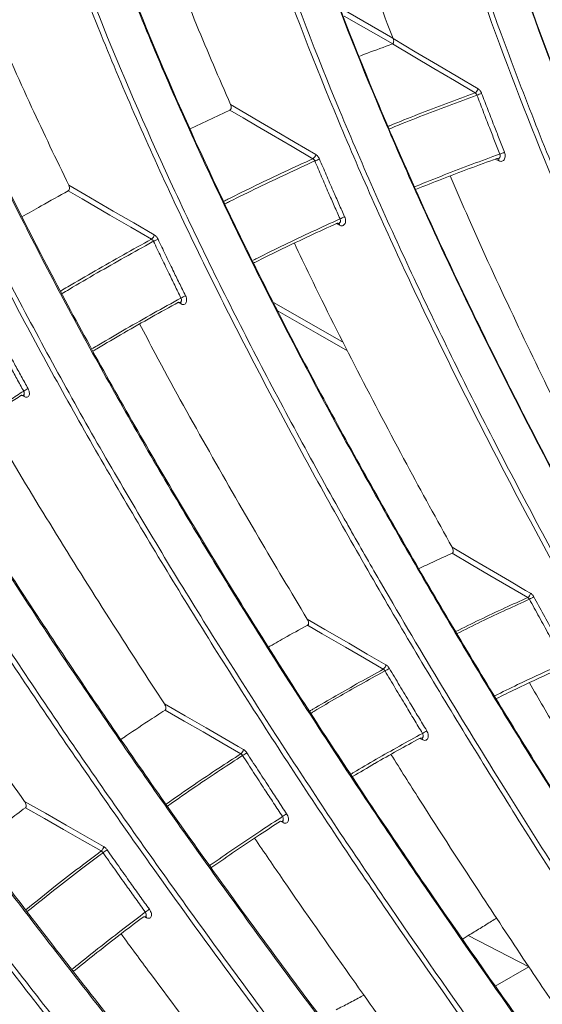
# Model space of a CAD drawing. Header units: millimetres. Extents: x 0 to 1118, y 0 to 864.
# Tile 233 of 256: x 916 to 923, y 190 to 203. Entities that reach past the tile are written whole.
import ezdxf

# ---------------------------------------------------------------- set-up
doc = ezdxf.new("R2010")
doc.units = ezdxf.units.MM

msp = doc.modelspace()

# ---------------------------------------------------------------- linework, layer by layer
at = {"color": 9, "linetype": 'Continuous', "lineweight": 15}
for p, q in [((920.233, 203.145), (920.932, 202.746)), ((920.929, 202.668), (920.273, 203.042)), ((922.37, 201.08), (922.321, 201.105)), ((920.208, 200.207), (920.164, 200.229)), ((918.058, 199.14), (918.017, 199.16)), ((919.322, 199.154), (920.26, 198.618)), ((915.93, 197.883), (915.892, 197.902)), ((921.336, 193.229), (921.295, 193.249)), ((919.444, 192.106), (919.406, 192.125)), ((917.59, 190.816), (917.566, 190.828))]:
    msp.add_line(p, q, dxfattribs=at)
at = {"color": 7, "linetype": 'Continuous', "lineweight": 15}
for p, q in [((918.18, 201.515), (918.72, 201.768)), ((922.366, 201.111), (922.365, 201.111)), ((920.202, 200.234), (920.202, 200.234)), ((918.05, 199.162), (918.052, 199.163)), ((919.434, 192.126), (919.438, 192.128)), ((921.955, 190.575), (921.883, 190.532)), ((921.955, 190.575), (922.776, 190.151)), ((922.321, 189.889), (922.776, 190.151))]:
    msp.add_line(p, q, dxfattribs=at)
at = {"color": 7, "linetype": 'Continuous', "lineweight": 15, "flags": 128}
for points in [[(920.935, 202.738), (921.236, 202.56), (921.536, 202.383), (921.811, 202.22), (922.087, 202.057)], [(922.046, 202.002), (921.766, 202.168), (921.485, 202.333), (921.205, 202.499), (920.925, 202.665)], [(919.846, 201.109), (919.565, 201.273), (919.283, 201.438), (919.091, 201.551), (918.899, 201.663), (918.72, 201.768)], [(918.729, 201.843), (918.938, 201.721), (919.135, 201.605), (919.332, 201.49), (919.608, 201.328), (919.885, 201.166)], [(916.534, 200.75), (916.754, 200.623), (917.138, 200.399), (917.416, 200.238), (917.693, 200.077)], [(917.657, 200.018), (917.375, 200.182), (917.093, 200.346), (916.718, 200.564), (916.528, 200.674)], [(921.735, 195.84), (922.016, 195.676), (922.296, 195.511), (922.513, 195.384), (922.731, 195.256), (922.8, 195.216)], [(922.762, 195.159), (922.505, 195.309), (922.249, 195.459), (921.993, 195.609), (921.737, 195.76)], [(919.77, 194.866), (920.01, 194.727), (920.332, 194.539), (920.585, 194.393), (920.838, 194.246)], [(920.802, 194.187), (920.545, 194.336), (920.288, 194.486), (919.974, 194.668), (919.775, 194.784)], [(917.833, 193.716), (918.115, 193.554), (918.397, 193.391), (918.615, 193.266), (918.833, 193.14), (918.904, 193.1)], [(918.87, 193.04), (918.613, 193.188), (918.356, 193.336), (918.099, 193.484), (917.841, 193.632)], [(915.935, 192.394), (916.217, 192.233), (916.499, 192.073), (916.753, 191.928), (917.007, 191.783)], [(916.976, 191.722), (916.718, 191.868), (916.461, 192.015), (916.203, 192.162), (915.946, 192.309)]]:
    msp.add_lwpolyline(points, dxfattribs=at)
at = {"color": 9, "linetype": 'Continuous', "lineweight": 15, "flags": 128}
msp.add_lwpolyline([(920.317, 198.505), (919.915, 198.735), (919.377, 199.041)], dxfattribs=at)
at = {"color": 7, "linetype": 'Continuous', "lineweight": 15}
for centre, radius, start, end in [((922.008, 202.072), 0.0796, 298.4337, 349.3127), ((920.377, 206.505), 4.84, 290.4948, 291.2996), ((919.804, 201.178), 0.0813, 301.1461, 351.281), ((920.477, 199.74), 1.468, 111.6503, 114.3097), ((921.827, 202.65), 1.579, 290.6356, 293.1002), ((922.028, 196.296), 4.39, 113.5142, 114.4028), ((917.612, 200.087), 0.0822, 303.6535, 353.4022), ((917.992, 199.41), 0.656, 112.0742, 118.0349), ((918.507, 198.377), 0.956, 113.9943, 118.0794), ((916.21, 197.492), 0.547, 114.5472, 121.6718), ((922.719, 195.229), 0.0814, 301.1882, 350.9486), ((922.583, 195.568), 0.476, 294.9286, 303.087), ((920.756, 194.256), 0.0823, 303.7008, 353.0604), ((920.493, 194.778), 0.698, 298.331, 303.9036), ((921.062, 193.819), 0.571, 298.3698, 305.1802), ((918.821, 193.106), 0.0825, 306.0276, 355.3353), ((918.238, 194.08), 1.249, 301.641, 304.7503), ((918.974, 192.935), 0.877, 301.6406, 306.0682), ((916.925, 191.786), 0.0818, 308.185, 357.7876), ((914.091, 195.873), 5.087, 304.8689, 305.6297), ((916.546, 192.367), 1.797, 304.828, 306.9806)]:
    msp.add_arc(centre, radius, start, end, dxfattribs=at)
at = {"color": 9, "linetype": 'Continuous', "lineweight": 15}
for centre, radius, start, end in [((922.335, 201.088), 0.036, 347.9333, 35.4932), ((920.176, 200.212), 0.0323, 350.4404, 41.7646), ((918.028, 199.143), 0.0302, 353.8376, 42.4025), ((915.902, 197.884), 0.0282, 357.467, 43.4404), ((921.306, 193.232), 0.0304, 353.2593, 42.9018), ((919.416, 192.108), 0.0284, 356.8765, 43.7043), ((917.562, 190.815), 0.0279, 1.9227, 42.7979)]:
    msp.add_arc(centre, radius, start, end, dxfattribs=at)
at = {"color": 7, "linetype": 'Continuous', "lineweight": 15}
for points, knots in [([(898.477, 198.966), (899.335, 199.452), (901.05, 200.424), (904.565, 202.317), (909.01, 204.681), (914.259, 207.6), (919.353, 210.645), (923.497, 213.241), (926.833, 215.308), (928.547, 216.315), (929.403, 216.819)], [0, 0, 0, 0, 0.082409, 0.16485, 0.329757, 0.497143, 0.66468, 0.832336, 0.916158, 1, 1, 1, 1]), ([(928.92, 216.729), (928.809, 216.665), (928.585, 216.535), (928.252, 216.34), (927.919, 216.145), (927.587, 215.949), (927.334, 215.798), (927.127, 215.675), (926.924, 215.554), (926.605, 215.362), (926.158, 215.092), (925.765, 214.854), (925.481, 214.681), (925.342, 214.596), (925.208, 214.514), (925.06, 214.423), (924.775, 214.249), (924.37, 214.001), (923.869, 213.692), (923.41, 213.409), (922.967, 213.136), (922.525, 212.863), (922.109, 212.606), (921.702, 212.354), (921.205, 212.048), (920.682, 211.727), (920.141, 211.394), (919.655, 211.098), (919.101, 210.76), (918.533, 210.416), (917.947, 210.062), (917.364, 209.712), (916.787, 209.368), (916.322, 209.092), (915.938, 208.866), (915.566, 208.647), (915.179, 208.421), (914.834, 208.22), (914.586, 208.076), (914.406, 207.972), (914.271, 207.894), (914.137, 207.817), (913.937, 207.702), (913.639, 207.53), (913.292, 207.332), (912.95, 207.137), (912.651, 206.968), (912.153, 206.686), (911.591, 206.37), (911.042, 206.064), (910.764, 205.909), (910.624, 205.832), (910.555, 205.793), (910.52, 205.774), (910.502, 205.765), (910.494, 205.76), (910.489, 205.757), (910.487, 205.756), (910.486, 205.755), (910.485, 205.755), (910.485, 205.755), (910.485, 205.755), (910.485, 205.755), (910.485, 205.755), (910.485, 205.755), (910.485, 205.755), (910.485, 205.755), (910.306, 205.656), (909.863, 205.411), (909.256, 205.078), (908.64, 204.741), (908.028, 204.408), (907.397, 204.065), (906.744, 203.712), (906.105, 203.367), (905.443, 203.01), (904.783, 202.653), (904.136, 202.303), (903.472, 201.944), (902.844, 201.603), (902.235, 201.27), (901.622, 200.933), (900.958, 200.565), (900.288, 200.19), (899.622, 199.814), (899.181, 199.56), (898.961, 199.434)], [0, 0, 0, 0, 0.011198, 0.022396, 0.033593, 0.04479, 0.055987, 0.059369, 0.065792, 0.076694, 0.091959, 0.111589, 0.11705, 0.12121, 0.125835, 0.130925, 0.13648, 0.155209, 0.172716, 0.188355, 0.202813, 0.218525, 0.234237, 0.245907, 0.26073, 0.285657, 0.299997, 0.31668, 0.335704, 0.357069, 0.374921, 0.395749, 0.416576, 0.433682, 0.44289, 0.455475, 0.471263, 0.481854, 0.490156, 0.496168, 0.499891, 0.503615, 0.509628, 0.519865, 0.5334, 0.544223, 0.553851, 0.563018, 0.593646, 0.609274, 0.617089, 0.620996, 0.62295, 0.623927, 0.624415, 0.624659, 0.624781, 0.624842, 0.624873, 0.624888, 0.624896, 0.6249, 0.624902, 0.624903, 0.624903, 0.624903, 0.624903, 0.624903, 0.642441, 0.668329, 0.684192, 0.702521, 0.727875, 0.745502, 0.765804, 0.78985, 0.809635, 0.829772, 0.852635, 0.874056, 0.890812, 0.911972, 0.933977, 0.955983, 0.97799, 1, 1, 1, 1]), ([(920.942, 211.121), (921.002, 210.517), (921.121, 209.301), (921.527, 207.291), (922.118, 205.118), (922.916, 202.794), (923.841, 200.488), (924.857, 198.232), (925.936, 196.036), (927.433, 193.179), (928.635, 191.096), (929.437, 189.705)], [0, 0, 0, 0, 0.080649, 0.162349, 0.265636, 0.369944, 0.476455, 0.583417, 0.687223, 0.791207, 1, 1, 1, 1]), ([(929.426, 189.714), (928.628, 191.097), (927.429, 193.175), (925.932, 196.03), (924.862, 198.209), (923.861, 200.429), (922.944, 202.703), (922.134, 205.044), (921.532, 207.245), (921.121, 209.278), (921.002, 210.49), (920.942, 211.1)], [0, 0, 0, 0, 0.2080312, 0.3123795, 0.4168865, 0.5208124, 0.6250963, 0.731024, 0.8378831, 0.9184715, 1, 1, 1, 1]), ([(928.892, 189.52), (928.093, 190.904), (926.893, 192.983), (925.396, 195.841), (924.326, 198.022), (923.325, 200.246), (922.408, 202.525), (921.599, 204.87), (921.006, 207.049), (920.605, 209.032), (920.485, 210.194), (920.425, 210.778)], [0, 0, 0, 0, 0.209385, 0.31442, 0.419616, 0.52431, 0.629369, 0.736097, 0.843769, 0.921474, 1, 1, 1, 1]), ([(920.494, 210.784), (920.553, 210.207), (920.672, 209.048), (921.066, 207.098), (921.645, 204.956), (922.44, 202.634), (923.361, 200.331), (924.375, 198.076), (925.451, 195.882), (926.947, 193.026), (928.148, 190.944), (928.95, 189.554)], [0, 0, 0, 0, 0.077549, 0.156008, 0.26002, 0.365066, 0.472348, 0.580087, 0.684717, 0.78953, 1, 1, 1, 1]), ([(927.658, 189.06), (926.811, 190.423), (925.539, 192.47), (923.939, 195.284), (922.789, 197.43), (921.706, 199.617), (920.703, 201.856), (919.802, 204.16), (919.141, 206.231), (918.687, 208.035), (918.519, 209.039), (918.435, 209.543)], [0, 0, 0, 0, 0.213431, 0.32051, 0.42776, 0.534381, 0.641382, 0.750122, 0.859848, 0.929641, 1, 1, 1, 1]), ([(918.436, 209.565), (918.52, 209.065), (918.688, 208.058), (919.137, 206.278), (919.784, 204.238), (920.672, 201.951), (921.685, 199.68), (922.785, 197.457), (923.944, 195.294), (925.544, 192.478), (926.819, 190.426), (927.671, 189.055)], [0, 0, 0, 0, 0.069864, 0.140351, 0.246303, 0.353333, 0.462694, 0.572533, 0.679034, 0.785726, 1, 1, 1, 1]), ([(927.128, 188.82), (926.28, 190.184), (925.007, 192.232), (923.407, 195.048), (922.257, 197.196), (921.173, 199.387), (920.169, 201.63), (919.268, 203.938), (918.613, 205.998), (918.166, 207.774), (918, 208.748), (917.917, 209.238)], [0, 0, 0, 0, 0.214236, 0.321724, 0.429384, 0.536503, 0.644005, 0.753264, 0.863516, 0.931501, 1, 1, 1, 1]), ([(917.985, 209.247), (918.067, 208.763), (918.232, 207.791), (918.671, 206.047), (919.311, 204.026), (920.196, 201.743), (921.206, 199.475), (922.304, 197.253), (923.461, 195.092), (925.059, 192.277), (926.334, 190.226), (927.185, 188.857)], [0, 0, 0, 0, 0.067864, 0.13629, 0.242689, 0.350173, 0.460009, 0.570328, 0.677374, 0.784615, 1, 1, 1, 1]), ([(925.905, 188.245), (925.009, 189.583), (923.664, 191.594), (921.961, 194.356), (920.731, 196.463), (919.563, 198.608), (918.471, 200.804), (917.475, 203.06), (916.743, 205.039), (916.234, 206.703), (916.03, 207.587), (915.928, 208.031)], [0, 0, 0, 0, 0.216388, 0.3249637, 0.4337156, 0.5418131, 0.6503014, 0.760583, 0.8718794, 0.9357316, 1, 1, 1, 1]), ([(915.93, 208.056), (916.032, 207.614), (916.237, 206.728), (916.738, 205.087), (917.455, 203.141), (918.437, 200.902), (919.54, 198.675), (920.727, 196.493), (921.967, 194.37), (923.67, 191.605), (925.019, 189.589), (925.919, 188.243)], [0, 0, 0, 0, 0.063924, 0.128301, 0.235713, 0.344233, 0.455156, 0.566572, 0.674548, 0.782723, 1, 1, 1, 1]), ([(925.381, 187.959), (924.485, 189.298), (923.139, 191.31), (921.436, 194.075), (920.204, 196.184), (919.036, 198.332), (917.942, 200.531), (916.946, 202.791), (916.209, 204.778), (915.704, 206.451), (915.486, 207.347), (915.392, 207.793), (915.392, 207.794)], [0, 0, 0, 0, 0.216025, 0.32442, 0.432991, 0.541004, 0.649408, 0.759607, 0.870822, 0.935141, 0.999887, 1, 1, 1, 1]), ([(915.45, 207.854), (915.553, 207.402), (915.759, 206.496), (916.265, 204.836), (916.984, 202.882), (917.964, 200.646), (919.065, 198.422), (919.894, 196.896), (920.472, 195.873), (921.181, 194.638), (922.354, 192.698), (923.918, 190.254), (924.93, 188.75), (925.437, 187.998)], [0, 0, 0, 0, 0.065245, 0.130982, 0.238011, 0.346147, 0.456679, 0.567704, 0.576717, 0.612768, 0.757024, 0.878445, 1, 1, 1, 1]), ([(913.392, 206.581), (913.515, 206.158), (913.763, 205.307), (914.339, 203.722), (915.143, 201.833), (916.223, 199.65), (917.419, 197.477), (918.692, 195.345), (920.014, 193.269), (921.822, 190.565), (923.243, 188.59), (924.192, 187.272)], [0, 0, 0, 0, 0.063268, 0.126973, 0.234546, 0.343231, 0.454325, 0.565914, 0.674053, 0.782391, 1, 1, 1, 1]), ([(919.614, 206.612), (919.641, 206.517), (919.781, 206.004), (920.081, 205.078), (920.494, 203.881), (920.794, 203.105), (920.935, 202.738)], [0, 0, 0, 0, 0.072885, 0.391315, 0.712062, 1, 1, 1, 1]), ([(924.175, 187.27), (923.232, 188.581), (921.815, 190.549), (920.008, 193.252), (918.696, 195.312), (917.443, 197.407), (916.259, 199.55), (915.165, 201.75), (914.345, 203.672), (913.76, 205.279), (913.513, 206.127), (913.389, 206.553)], [0, 0, 0, 0, 0.2167142, 0.3254551, 0.4343729, 0.5426332, 0.6512856, 0.7617366, 0.8732055, 0.936402, 1, 1, 1, 1]), ([(912.92, 206.295), (913.044, 205.867), (913.293, 205.009), (913.872, 203.417), (914.677, 201.527), (915.755, 199.347), (916.949, 197.177), (918.221, 195.048), (919.542, 192.975), (921.347, 190.271), (922.767, 188.298), (923.715, 186.981)], [0, 0, 0, 0, 0.063829, 0.12811, 0.235497, 0.343993, 0.45489, 0.566281, 0.67433, 0.782577, 1, 1, 1, 1]), ([(923.662, 186.94), (922.717, 188.252), (921.299, 190.222), (919.492, 192.927), (918.178, 194.988), (916.923, 197.086), (915.738, 199.233), (914.642, 201.436), (913.818, 203.366), (913.228, 204.988), (912.978, 205.848), (912.853, 206.28)], [0, 0, 0, 0, 0.216248, 0.324753, 0.433434, 0.541559, 0.650074, 0.760384, 0.871709, 0.935646, 1, 1, 1, 1]), ([(917.28, 205.579), (917.303, 205.507), (917.457, 205.026), (917.786, 204.14), (918.245, 202.966), (918.573, 202.204), (918.729, 201.843)], [0, 0, 0, 0, 0.056872, 0.380782, 0.707092, 1, 1, 1, 1]), ([(922.479, 186.141), (921.487, 187.42), (919.999, 189.342), (918.089, 191.976), (916.695, 193.982), (915.355, 196.021), (914.079, 198.103), (912.885, 200.237), (911.954, 202.133), (911.258, 203.761), (910.949, 204.649), (910.793, 205.095)], [0, 0, 0, 0, 0.214385, 0.321948, 0.429682, 0.53678, 0.644261, 0.753497, 0.863727, 0.931607, 1, 1, 1, 1]), ([(910.797, 205.127), (910.951, 204.684), (911.262, 203.793), (911.948, 202.187), (912.861, 200.32), (914.04, 198.202), (915.33, 196.091), (916.691, 194.018), (918.096, 191.997), (920.007, 189.361), (921.5, 187.433), (922.496, 186.147)], [0, 0, 0, 0, 0.0679516, 0.1364657, 0.24289, 0.3504002, 0.460263, 0.5706087, 0.6775855, 0.7847559, 1, 1, 1, 1]), ([(921.977, 185.769), (920.985, 187.049), (919.496, 188.973), (917.584, 191.608), (916.189, 193.615), (914.847, 195.656), (913.568, 197.741), (912.372, 199.879), (911.431, 201.793), (910.721, 203.454), (910.403, 204.374), (910.243, 204.836)], [0, 0, 0, 0, 0.213289, 0.320297, 0.427475, 0.534121, 0.641146, 0.749912, 0.859663, 0.929548, 1, 1, 1, 1]), ([(910.31, 204.852), (910.468, 204.396), (910.785, 203.479), (911.482, 201.846), (912.402, 199.969), (913.581, 197.854), (914.869, 195.746), (916.229, 193.677), (917.632, 191.657), (919.542, 189.023), (921.033, 187.097), (922.029, 185.811)], [0, 0, 0, 0, 0.069758, 0.140137, 0.246069, 0.353077, 0.462417, 0.572235, 0.678809, 0.785576, 1, 1, 1, 1]), ([(914.952, 204.348), (914.971, 204.297), (915.139, 203.846), (915.498, 202.998), (916.005, 201.849), (916.364, 201.103), (916.534, 200.75)], [0, 0, 0, 0, 0.042324, 0.371222, 0.702577, 1, 1, 1, 1]), ([(920.823, 184.862), (919.785, 186.108), (918.226, 187.978), (916.213, 190.535), (914.737, 192.48), (913.311, 194.454), (911.942, 196.468), (910.647, 198.528), (909.579, 200.429), (908.725, 202.144), (908.322, 203.14), (908.12, 203.64)], [0, 0, 0, 0, 0.2095344, 0.3146439, 0.4199153, 0.5245916, 0.6296314, 0.7363396, 0.8439925, 0.9215864, 1, 1, 1, 1]), ([(908.123, 203.676), (908.324, 203.18), (908.727, 202.182), (909.57, 200.486), (910.621, 198.611), (911.901, 196.566), (913.285, 194.525), (914.734, 192.518), (916.221, 190.558), (918.235, 187.999), (919.798, 186.124), (920.841, 184.872)], [0, 0, 0, 0, 0.077659, 0.15623, 0.26026, 0.365325, 0.472626, 0.580385, 0.684941, 0.789679, 1, 1, 1, 1]), ([(920.335, 184.45), (919.296, 185.696), (917.737, 187.568), (915.722, 190.126), (914.245, 192.073), (912.816, 194.049), (911.444, 196.065), (910.145, 198.129), (909.061, 200.055), (908.181, 201.823), (907.764, 202.867), (907.554, 203.392)], [0, 0, 0, 0, 0.20788, 0.312153, 0.416584, 0.520527, 0.624828, 0.730774, 0.837651, 0.918355, 1, 1, 1, 1]), ([(907.621, 203.409), (907.827, 202.892), (908.243, 201.852), (909.108, 200.112), (910.173, 198.216), (911.452, 196.175), (912.835, 194.138), (914.283, 192.134), (915.768, 190.176), (917.781, 187.619), (919.343, 185.745), (920.385, 184.494)], [0, 0, 0, 0, 0.080534, 0.162117, 0.265386, 0.369677, 0.476171, 0.583115, 0.686995, 0.791055, 1, 1, 1, 1]), ([(920.925, 202.665), (920.928, 202.667), (920.934, 202.67), (920.94, 202.68), (920.943, 202.696), (920.942, 202.717), (920.938, 202.731), (920.935, 202.738)], [0, 0, 0, 0, 0.149148, 0.297861, 0.493145, 0.75418, 1, 1, 1, 1]), ([(920.482, 202.5), (920.516, 202.514), (920.664, 202.571), (920.812, 202.624), (920.925, 202.665)], [0, 0, 0, 0, 0.236208, 1, 1, 1, 1]), ([(919.214, 183.443), (918.129, 184.651), (916.502, 186.464), (914.387, 188.937), (912.831, 190.815), (911.319, 192.719), (909.857, 194.657), (908.462, 196.636), (907.22, 198.566), (906.334, 200.124), (905.738, 201.298), (905.482, 201.876), (905.353, 202.166)], [0, 0, 0, 0, 0.202449, 0.303976, 0.405651, 0.506791, 0.608266, 0.711286, 0.815181, 0.906811, 0.953287, 1, 1, 1, 1]), ([(905.356, 202.207), (905.619, 201.633), (906.15, 200.475), (907.211, 198.628), (908.435, 196.717), (909.816, 194.752), (911.293, 192.789), (912.829, 190.855), (914.396, 188.963), (916.512, 186.488), (918.144, 184.67), (919.233, 183.457)], [0, 0, 0, 0, 0.091667, 0.185036, 0.285575, 0.387075, 0.490645, 0.594638, 0.695664, 0.796856, 1, 1, 1, 1]), ([(922.135, 201.996), (922.134, 201.998), (922.132, 202.004), (922.127, 202.014), (922.12, 202.025), (922.11, 202.038), (922.099, 202.049), (922.091, 202.054), (922.087, 202.057)], [0, 0, 0, 0, 0.0996, 0.199915, 0.397075, 0.599982, 0.797132, 1, 1, 1, 1]), ([(918.741, 182.993), (917.656, 184.202), (916.028, 186.016), (913.912, 188.49), (912.354, 190.369), (910.839, 192.275), (909.374, 194.216), (907.975, 196.197), (906.709, 198.161), (905.794, 199.771), (905.171, 201.009), (904.906, 201.619), (904.773, 201.925)], [0, 0, 0, 0, 0.200339, 0.300798, 0.401401, 0.501575, 0.602078, 0.704095, 0.806971, 0.902573, 0.951146, 1, 1, 1, 1]), ([(904.839, 201.942), (904.968, 201.645), (905.227, 201.049), (905.846, 199.815), (906.75, 198.223), (907.999, 196.282), (909.379, 194.321), (910.856, 192.361), (912.39, 190.431), (913.956, 188.541), (916.071, 186.068), (917.701, 184.251), (918.789, 183.038)], [0, 0, 0, 0, 0.047563, 0.095408, 0.192747, 0.292305, 0.392806, 0.495337, 0.598281, 0.698405, 0.798692, 1, 1, 1, 1]), ([(922.046, 202.002), (922.048, 202), (922.053, 201.998), (922.059, 201.993), (922.064, 201.986), (922.068, 201.98), (922.07, 201.975), (922.071, 201.973), (922.072, 201.971)], [0, 0, 0, 0, 0.1975117, 0.4007345, 0.5977217, 0.8004975, 0.8998868, 1, 1, 1, 1]), ([(922.384, 201.173), (922.36, 201.232), (922.312, 201.352), (922.236, 201.546), (922.156, 201.752), (922.1, 201.898), (922.072, 201.971)], [0, 0, 0, 0, 0.2258113, 0.4516291, 0.7258084, 1, 1, 1, 1]), ([(922.135, 201.996), (922.163, 201.923), (922.219, 201.776), (922.3, 201.57), (922.375, 201.377), (922.423, 201.258), (922.447, 201.198)], [0, 0, 0, 0, 0.274173, 0.548359, 0.774176, 1, 1, 1, 1]), ([(918.72, 201.768), (918.723, 201.77), (918.729, 201.774), (918.736, 201.785), (918.739, 201.802), (918.737, 201.822), (918.731, 201.836), (918.729, 201.843)], [0, 0, 0, 0, 0.15001, 0.299551, 0.497327, 0.761242, 1, 1, 1, 1]), ([(919.846, 201.109), (919.848, 201.107), (919.853, 201.105), (919.858, 201.099), (919.864, 201.093), (919.868, 201.087), (919.871, 201.082), (919.872, 201.08), (919.872, 201.079)], [0, 0, 0, 0, 0.196712, 0.39913, 0.595477, 0.797585, 0.898414, 1, 1, 1, 1]), ([(919.935, 201.105), (919.934, 201.108), (919.932, 201.113), (919.926, 201.123), (919.919, 201.135), (919.908, 201.147), (919.897, 201.158), (919.889, 201.163), (919.885, 201.166)], [0, 0, 0, 0, 0.100966, 0.202681, 0.399161, 0.601359, 0.797831, 1, 1, 1, 1]), ([(919.935, 201.105), (919.966, 201.033), (920.027, 200.89), (920.115, 200.688), (920.198, 200.498), (920.251, 200.38), (920.277, 200.322)], [0, 0, 0, 0, 0.2739, 0.547812, 0.773903, 1, 1, 1, 1]), ([(922.341, 201.112), (922.217, 201.067), (921.968, 200.976), (921.605, 200.837), (921.366, 200.742), (921.252, 200.696)], [0, 0, 0, 0, 0.342812, 0.685676, 1, 1, 1, 1]), ([(922.384, 201.173), (922.386, 201.167), (922.389, 201.156), (922.389, 201.14), (922.384, 201.126), (922.376, 201.115), (922.364, 201.109), (922.352, 201.108), (922.344, 201.111), (922.341, 201.112)], [0, 0, 0, 0, 0.148359, 0.296884, 0.445915, 0.595743, 0.746281, 0.897125, 1, 1, 1, 1]), ([(922.447, 201.198), (922.451, 201.187), (922.457, 201.166), (922.457, 201.133), (922.449, 201.105), (922.434, 201.084), (922.412, 201.073), (922.39, 201.072), (922.376, 201.078), (922.37, 201.08)], [0, 0, 0, 0, 0.1491022, 0.2982045, 0.4474326, 0.5970319, 0.7470517, 0.8973557, 1, 1, 1, 1]), ([(920.215, 200.294), (920.188, 200.353), (920.136, 200.471), (920.053, 200.661), (919.965, 200.863), (919.903, 201.007), (919.872, 201.079)], [0, 0, 0, 0, 0.2260846, 0.4521758, 0.7260816, 1, 1, 1, 1]), ([(921.709, 200.876), (921.782, 200.707), (922.043, 200.098), (922.521, 199.065), (923.118, 197.819), (923.526, 197.013), (923.719, 196.633)], [0, 0, 0, 0, 0.117309, 0.421543, 0.726619, 1, 1, 1, 1]), ([(902.486, 200.69), (902.528, 200.601), (902.715, 200.208), (903.091, 199.49), (903.653, 198.522), (904.28, 197.528), (905.153, 196.237), (906.313, 194.65), (907.793, 192.772), (909.362, 190.892), (910.982, 189.038), (912.628, 187.219), (914.844, 184.836), (916.543, 183.08), (917.677, 181.908)], [0, 0, 0, 0, 0.014898, 0.0657, 0.11688, 0.169057, 0.221502, 0.317614, 0.414599, 0.513454, 0.612688, 0.709241, 0.805942, 1, 1, 1, 1]), ([(916.528, 200.674), (916.531, 200.676), (916.537, 200.68), (916.543, 200.692), (916.545, 200.71), (916.542, 200.73), (916.537, 200.744), (916.534, 200.75)], [0, 0, 0, 0, 0.150678, 0.30085, 0.501013, 0.767879, 1, 1, 1, 1]), ([(917.657, 181.89), (916.528, 183.057), (914.833, 184.809), (912.618, 187.191), (910.984, 188.997), (909.387, 190.824), (907.834, 192.681), (906.339, 194.571), (905.148, 196.198), (904.245, 197.535), (903.587, 198.584), (902.984, 199.63), (902.651, 200.305), (902.484, 200.645)], [0, 0, 0, 0, 0.193505, 0.290512, 0.38765, 0.484323, 0.5813, 0.679671, 0.778832, 0.833242, 0.887935, 0.943723, 1, 1, 1, 1]), ([(915.898, 200.321), (915.985, 200.37), (916.194, 200.49), (916.405, 200.606), (916.528, 200.674)], [0, 0, 0, 0, 0.412528, 1, 1, 1, 1]), ([(901.957, 200.421), (902.03, 200.265), (902.245, 199.806), (902.661, 199.017), (903.225, 198.049), (903.854, 197.054), (904.729, 195.764), (905.891, 194.178), (907.371, 192.304), (908.939, 190.428), (910.558, 188.576), (912.203, 186.759), (914.418, 184.378), (916.115, 182.623), (917.248, 181.451)], [0, 0, 0, 0, 0.026008, 0.07628, 0.126926, 0.178559, 0.230456, 0.325438, 0.421272, 0.51893, 0.616958, 0.712454, 0.808093, 1, 1, 1, 1]), ([(917.201, 181.405), (916.072, 182.573), (914.376, 184.326), (912.16, 186.709), (910.524, 188.516), (908.924, 190.345), (907.368, 192.203), (905.87, 194.097), (904.69, 195.704), (903.811, 197.001), (903.184, 197.988), (902.611, 198.97), (902.184, 199.777), (901.964, 200.247), (901.891, 200.404)], [0, 0, 0, 0, 0.191049, 0.286815, 0.382706, 0.478237, 0.574063, 0.671248, 0.769205, 0.819696, 0.870413, 0.921987, 0.973938, 1, 1, 1, 1]), ([(920.277, 200.322), (920.281, 200.311), (920.288, 200.29), (920.29, 200.258), (920.284, 200.231), (920.269, 200.21), (920.249, 200.199), (920.228, 200.199), (920.214, 200.205), (920.208, 200.207)], [0, 0, 0, 0, 0.149429, 0.298857, 0.448422, 0.598295, 0.748467, 0.898798, 1, 1, 1, 1]), ([(920.176, 200.235), (920.052, 200.178), (919.804, 200.065), (919.431, 199.887), (919.181, 199.765), (919.054, 199.701), (919.052, 199.7)], [0, 0, 0, 0, 0.331051, 0.662152, 0.994261, 1, 1, 1, 1]), ([(920.201, 200.234), (920.2, 200.234), (920.196, 200.231), (920.187, 200.231), (920.179, 200.234), (920.176, 200.235)], [0, 0, 0, 0, 0.164953, 0.664288, 1, 1, 1, 1]), ([(917.657, 200.018), (917.659, 200.017), (917.663, 200.014), (917.669, 200.009), (917.675, 200.003), (917.679, 199.997), (917.682, 199.993), (917.683, 199.99), (917.684, 199.989)], [0, 0, 0, 0, 0.196265, 0.398237, 0.594276, 0.796058, 0.897643, 1, 1, 1, 1]), ([(917.746, 200.018), (917.744, 200.02), (917.742, 200.025), (917.736, 200.035), (917.728, 200.047), (917.717, 200.059), (917.706, 200.069), (917.697, 200.075), (917.693, 200.077)], [0, 0, 0, 0, 0.101658, 0.20408, 0.400217, 0.602054, 0.798183, 1, 1, 1, 1]), ([(917.746, 200.018), (917.779, 199.947), (917.846, 199.807), (917.942, 199.609), (918.033, 199.424), (918.09, 199.308), (918.119, 199.25)], [0, 0, 0, 0, 0.273657, 0.547327, 0.77366, 1, 1, 1, 1]), ([(918.057, 199.22), (918.029, 199.278), (917.972, 199.394), (917.881, 199.58), (917.785, 199.778), (917.717, 199.918), (917.684, 199.989)], [0, 0, 0, 0, 0.226327, 0.452661, 0.726324, 1, 1, 1, 1]), ([(919.595, 199.965), (919.666, 199.815), (919.942, 199.233), (920.45, 198.232), (921.092, 197.007), (921.529, 196.215), (921.735, 195.84)], [0, 0, 0, 0, 0.107035, 0.414808, 0.723456, 1, 1, 1, 1]), ([(918.119, 199.25), (918.123, 199.24), (918.132, 199.219), (918.135, 199.188), (918.13, 199.161), (918.117, 199.142), (918.098, 199.132), (918.077, 199.131), (918.063, 199.137), (918.058, 199.14)], [0, 0, 0, 0, 0.14966, 0.299318, 0.449114, 0.599151, 0.749378, 0.899661, 1, 1, 1, 1]), ([(899.512, 199.088), (899.711, 198.716), (900.061, 198.062), (900.696, 197.063), (901.337, 196.131), (902.043, 195.172), (903.006, 193.936), (904.263, 192.423), (905.841, 190.637), (907.499, 188.847), (909.201, 187.077), (910.924, 185.336), (913.236, 183.051), (915.001, 181.362), (916.178, 180.235)], [0, 0, 0, 0, 0.0644809, 0.1134866, 0.1628589, 0.2131896, 0.2637748, 0.3547483, 0.4464955, 0.5398919, 0.6336207, 0.7249843, 0.8164752, 1, 1, 1, 1]), ([(918.024, 199.163), (917.901, 199.096), (917.656, 198.961), (917.41, 198.821), (917.163, 198.679), (917.023, 198.598), (916.886, 198.515), (916.871, 198.506)], [0, 0, 0, 0, 0.317914, 0.635876, 0.640628, 0.961144, 1, 1, 1, 1]), ([(918.049, 199.163), (918.048, 199.162), (918.043, 199.159), (918.034, 199.159), (918.026, 199.162), (918.024, 199.163)], [0, 0, 0, 0, 0.22408, 0.689575, 1, 1, 1, 1]), ([(916.157, 180.214), (914.984, 181.337), (913.224, 183.023), (910.913, 185.306), (909.201, 187.035), (907.522, 188.781), (905.881, 190.55), (904.289, 192.347), (903.019, 193.874), (902.056, 195.109), (901.356, 196.056), (900.709, 196.995), (900.065, 198.005), (899.711, 198.666), (899.513, 199.036)], [0, 0, 0, 0, 0.183107, 0.274865, 0.366733, 0.458216, 0.549965, 0.64294, 0.736615, 0.785706, 0.835015, 0.88515, 0.935652, 1, 1, 1, 1]), ([(917.496, 198.869), (917.566, 198.736), (917.857, 198.18), (918.396, 197.212), (919.084, 196.011), (919.55, 195.233), (919.77, 194.866)], [0, 0, 0, 0, 0.097965, 0.408865, 0.720659, 1, 1, 1, 1]), ([(915.923, 197.958), (915.892, 198.014), (915.829, 198.127), (915.731, 198.308), (915.626, 198.502), (915.553, 198.639), (915.517, 198.707)], [0, 0, 0, 0, 0.2265367, 0.4530802, 0.7265338, 1, 1, 1, 1]), ([(915.577, 198.738), (915.614, 198.67), (915.687, 198.533), (915.791, 198.34), (915.89, 198.159), (915.952, 198.046), (915.983, 197.99)], [0, 0, 0, 0, 0.273447, 0.546907, 0.77345, 1, 1, 1, 1]), ([(915.893, 197.902), (915.834, 197.864), (915.65, 197.746), (915.343, 197.544), (915.011, 197.321), (914.804, 197.177), (914.72, 197.119)], [0, 0, 0, 0, 0.151506, 0.46781, 0.784164, 1, 1, 1, 1]), ([(915.919, 197.903), (915.917, 197.901), (915.912, 197.898), (915.903, 197.898), (915.896, 197.901), (915.893, 197.902)], [0, 0, 0, 0, 0.272231, 0.709125, 1, 1, 1, 1]), ([(915.92, 197.902), (915.922, 197.903), (915.925, 197.904), (915.925, 197.904), (915.924, 197.904)], [0, 0, 0, 0, 0.699722, 1, 1, 1, 1]), ([(915.983, 197.99), (915.987, 197.979), (915.997, 197.959), (916.002, 197.929), (915.999, 197.903), (915.988, 197.884), (915.97, 197.875), (915.949, 197.875), (915.936, 197.881), (915.93, 197.883)], [0, 0, 0, 0, 0.149791, 0.29958, 0.449497, 0.599585, 0.749768, 0.899926, 1, 1, 1, 1]), ([(915.421, 197.594), (915.49, 197.476), (915.798, 196.944), (916.368, 196.01), (917.104, 194.835), (917.599, 194.075), (917.833, 193.716)], [0, 0, 0, 0, 0.090209, 0.403786, 0.718263, 1, 1, 1, 1]), ([(913.38, 196.146), (913.448, 196.04), (913.773, 195.531), (914.377, 194.631), (915.16, 193.486), (915.686, 192.745), (915.935, 192.394)], [0, 0, 0, 0, 0.083718, 0.399539, 0.716252, 1, 1, 1, 1]), ([(921.278, 195.548), (921.352, 195.582), (921.505, 195.655), (921.658, 195.724), (921.737, 195.76)], [0, 0, 0, 0, 0.48084, 1, 1, 1, 1]), ([(921.737, 195.76), (921.74, 195.761), (921.745, 195.765), (921.75, 195.775), (921.752, 195.792), (921.747, 195.815), (921.739, 195.831), (921.735, 195.84)], [0, 0, 0, 0, 0.124737, 0.248854, 0.427811, 0.701378, 1, 1, 1, 1]), ([(922.843, 195.169), (922.843, 195.169), (922.84, 195.174), (922.834, 195.184), (922.824, 195.196), (922.812, 195.208), (922.804, 195.213), (922.8, 195.216)], [0, 0, 0, 0, 0.015414, 0.254398, 0.500348, 0.746378, 1, 1, 1, 1]), ([(922.762, 195.159), (922.764, 195.158), (922.768, 195.155), (922.774, 195.15), (922.78, 195.143), (922.783, 195.138), (922.784, 195.136)], [0, 0, 0, 0, 0.246317, 0.500256, 0.746254, 1, 1, 1, 1]), ([(923.261, 194.273), (923.225, 194.336), (923.154, 194.464), (923.039, 194.672), (922.916, 194.895), (922.828, 195.056), (922.784, 195.136)], [0, 0, 0, 0, 0.222304, 0.444611, 0.722303, 1, 1, 1, 1]), ([(922.843, 195.169), (922.887, 195.089), (922.975, 194.928), (923.098, 194.705), (923.213, 194.497), (923.284, 194.37), (923.32, 194.306)], [0, 0, 0, 0, 0.277688, 0.555381, 0.777689, 1, 1, 1, 1]), ([(919.775, 194.784), (919.778, 194.786), (919.783, 194.79), (919.788, 194.801), (919.789, 194.819), (919.783, 194.842), (919.774, 194.858), (919.77, 194.866)], [0, 0, 0, 0, 0.12549, 0.250303, 0.432885, 0.712581, 1, 1, 1, 1]), ([(919.237, 194.482), (919.31, 194.524), (919.488, 194.626), (919.667, 194.725), (919.773, 194.783), (919.775, 194.784)], [0, 0, 0, 0, 0.40964, 0.990832, 1, 1, 1, 1]), ([(920.802, 194.187), (920.804, 194.186), (920.808, 194.183), (920.814, 194.178), (920.82, 194.172), (920.823, 194.167), (920.825, 194.164)], [0, 0, 0, 0, 0.246258, 0.500183, 0.746228, 1, 1, 1, 1]), ([(921.333, 193.317), (921.295, 193.38), (921.219, 193.505), (921.096, 193.709), (920.965, 193.929), (920.871, 194.086), (920.825, 194.164)], [0, 0, 0, 0, 0.222595, 0.445194, 0.722594, 1, 1, 1, 1]), ([(920.883, 194.199), (920.882, 194.2), (920.879, 194.205), (920.873, 194.214), (920.862, 194.227), (920.85, 194.238), (920.842, 194.243), (920.838, 194.246)], [0, 0, 0, 0, 0.015692, 0.254443, 0.500137, 0.746261, 1, 1, 1, 1]), ([(920.883, 194.199), (920.929, 194.121), (921.023, 193.964), (921.154, 193.744), (921.277, 193.541), (921.353, 193.416), (921.391, 193.353)], [0, 0, 0, 0, 0.277396, 0.554799, 0.777398, 1, 1, 1, 1]), ([(923.224, 194.207), (923.183, 194.188), (922.974, 194.094), (922.678, 193.956), (922.424, 193.832), (922.336, 193.789)], [0, 0, 0, 0, 0.139606, 0.704403, 1, 1, 1, 1]), ([(922.784, 194.003), (922.91, 193.786), (923.299, 193.117), (923.854, 192.197), (924.285, 191.496), (924.443, 191.239)], [0, 0, 0, 0, 0.2329052, 0.7190753, 1, 1, 1, 1]), ([(917.231, 193.227), (917.246, 193.237), (917.372, 193.324), (917.575, 193.459), (917.764, 193.581), (917.841, 193.632)], [0, 0, 0, 0, 0.073726, 0.620932, 1, 1, 1, 1]), ([(917.841, 193.632), (917.844, 193.634), (917.849, 193.639), (917.853, 193.651), (917.854, 193.669), (917.847, 193.692), (917.838, 193.708), (917.833, 193.716)], [0, 0, 0, 0, 0.126213, 0.25169, 0.437922, 0.723767, 1, 1, 1, 1]), ([(921.391, 193.353), (921.396, 193.343), (921.407, 193.323), (921.413, 193.291), (921.412, 193.262), (921.402, 193.239), (921.385, 193.224), (921.363, 193.22), (921.346, 193.224), (921.337, 193.228), (921.336, 193.229)], [0, 0, 0, 0, 0.140598, 0.281194, 0.421955, 0.563025, 0.704355, 0.845783, 0.987101, 1, 1, 1, 1]), ([(921.302, 193.253), (921.199, 193.196), (920.994, 193.084), (920.788, 192.966), (920.585, 192.849), (920.485, 192.79), (920.385, 192.731)], [0, 0, 0, 0, 0.33462, 0.669285, 0.672376, 1, 1, 1, 1]), ([(921.328, 193.253), (921.328, 193.253), (921.324, 193.25), (921.315, 193.249), (921.306, 193.251), (921.302, 193.253)], [0, 0, 0, 0, 0.044295, 0.502268, 1, 1, 1, 1]), ([(921.328, 193.253), (921.328, 193.253), (921.329, 193.253), (921.33, 193.253), (921.33, 193.253)], [0, 0, 0, 0, 0.168405, 1, 1, 1, 1]), ([(918.95, 193.054), (918.95, 193.054), (918.946, 193.059), (918.939, 193.069), (918.928, 193.081), (918.916, 193.092), (918.908, 193.097), (918.904, 193.1)], [0, 0, 0, 0, 0.015717, 0.254417, 0.500043, 0.746211, 1, 1, 1, 1]), ([(918.87, 193.04), (918.872, 193.038), (918.876, 193.036), (918.882, 193.03), (918.888, 193.024), (918.891, 193.019), (918.893, 193.017)], [0, 0, 0, 0, 0.246177, 0.500036, 0.74617, 1, 1, 1, 1]), ([(919.434, 192.188), (919.394, 192.25), (919.313, 192.372), (919.182, 192.572), (919.042, 192.787), (918.943, 192.94), (918.893, 193.017)], [0, 0, 0, 0, 0.222889, 0.445781, 0.722887, 1, 1, 1, 1]), ([(918.95, 193.054), (918.999, 192.977), (919.099, 192.824), (919.239, 192.609), (919.369, 192.41), (919.45, 192.287), (919.49, 192.226)], [0, 0, 0, 0, 0.277103, 0.554212, 0.777104, 1, 1, 1, 1]), ([(920.906, 193.032), (921.033, 192.829), (921.441, 192.182), (922.065, 191.222), (922.565, 190.468), (922.776, 190.151)], [0, 0, 0, 0, 0.208999, 0.666921, 1, 1, 1, 1]), ([(915.272, 191.789), (915.312, 191.821), (915.46, 191.939), (915.685, 192.112), (915.87, 192.251), (915.946, 192.309)], [0, 0, 0, 0, 0.179539, 0.662323, 1, 1, 1, 1]), ([(915.946, 192.309), (915.949, 192.312), (915.954, 192.317), (915.957, 192.329), (915.957, 192.348), (915.949, 192.372), (915.939, 192.387), (915.935, 192.394)], [0, 0, 0, 0, 0.126915, 0.253037, 0.44297, 0.735024, 1, 1, 1, 1]), ([(919.49, 192.226), (919.496, 192.216), (919.507, 192.197), (919.516, 192.165), (919.516, 192.137), (919.508, 192.115), (919.492, 192.101), (919.471, 192.097), (919.454, 192.102), (919.445, 192.106), (919.444, 192.106)], [0, 0, 0, 0, 0.140806, 0.281609, 0.422579, 0.563772, 0.705086, 0.846366, 0.98747, 1, 1, 1, 1]), ([(919.407, 192.126), (919.312, 192.064), (919.108, 191.932), (918.798, 191.723), (918.581, 191.575), (918.471, 191.498), (918.469, 191.496)], [0, 0, 0, 0, 0.303583, 0.648246, 0.992883, 1, 1, 1, 1]), ([(919.433, 192.126), (919.433, 192.126), (919.43, 192.123), (919.421, 192.122), (919.412, 192.124), (919.407, 192.126)], [0, 0, 0, 0, 0.079668, 0.521255, 1, 1, 1, 1]), ([(919.056, 191.895), (919.185, 191.705), (919.611, 191.081), (920.254, 190.164), (920.771, 189.441), (920.983, 189.144)], [0, 0, 0, 0, 0.204835, 0.674362, 1, 1, 1, 1]), ([(917.054, 191.738), (917.054, 191.738), (917.051, 191.743), (917.043, 191.752), (917.032, 191.764), (917.02, 191.775), (917.011, 191.78), (917.007, 191.783)], [0, 0, 0, 0, 0.015498, 0.254323, 0.500065, 0.746227, 1, 1, 1, 1]), ([(917.054, 191.738), (917.107, 191.663), (917.212, 191.514), (917.361, 191.305), (917.499, 191.111), (917.585, 190.991), (917.628, 190.931)], [0, 0, 0, 0, 0.276806, 0.553618, 0.776808, 1, 1, 1, 1]), ([(916.976, 191.722), (916.978, 191.72), (916.982, 191.718), (916.988, 191.712), (916.994, 191.706), (916.997, 191.701), (916.999, 191.699)], [0, 0, 0, 0, 0.246073, 0.499816, 0.746081, 1, 1, 1, 1]), ([(917.573, 190.891), (917.53, 190.951), (917.444, 191.071), (917.306, 191.266), (917.157, 191.475), (917.052, 191.624), (916.999, 191.699)], [0, 0, 0, 0, 0.223186, 0.446374, 0.723184, 1, 1, 1, 1]), ([(917.551, 190.831), (917.457, 190.761), (917.258, 190.611), (916.955, 190.375), (916.732, 190.198), (916.613, 190.102), (916.599, 190.09)], [0, 0, 0, 0, 0.29277, 0.623535, 0.954276, 1, 1, 1, 1]), ([(917.577, 190.832), (917.576, 190.831), (917.573, 190.828), (917.564, 190.827), (917.555, 190.83), (917.551, 190.831)], [0, 0, 0, 0, 0.126222, 0.545604, 1, 1, 1, 1]), ([(917.577, 190.831), (917.581, 190.833), (917.586, 190.835), (917.585, 190.835), (917.585, 190.835)], [0, 0, 0, 0, 0.819237, 1, 1, 1, 1]), ([(917.628, 190.931), (917.634, 190.921), (917.646, 190.902), (917.656, 190.872), (917.658, 190.845), (917.651, 190.823), (917.637, 190.81), (917.617, 190.807), (917.6, 190.812), (917.591, 190.816), (917.59, 190.816)], [0, 0, 0, 0, 0.140988, 0.281975, 0.423104, 0.564357, 0.705603, 0.846715, 0.987623, 1, 1, 1, 1]), ([(922.339, 190.812), (922.316, 190.798), (922.242, 190.751), (922.114, 190.672), (922.008, 190.608), (921.955, 190.575)], [0, 0, 0, 0, 0.176463, 0.588222, 1, 1, 1, 1]), ([(917.244, 190.598), (917.375, 190.42), (917.818, 189.819), (918.421, 189.024), (918.893, 188.408), (919.046, 188.209)], [0, 0, 0, 0, 0.221035, 0.748618, 1, 1, 1, 1]), ([(922.776, 190.151), (922.855, 190.032), (923.197, 189.521), (923.542, 189.013), (923.807, 188.624)], [0, 0, 0, 0, 0.23299, 1, 1, 1, 1]), ([(920.538, 189.768), (920.527, 189.761), (920.458, 189.724), (920.333, 189.658), (920.219, 189.598), (920.162, 189.568)], [0, 0, 0, 0, 0.095854, 0.547917, 1, 1, 1, 1])]:
    msp.add_open_spline(points, degree=3, knots=knots, dxfattribs=at)
at = {"color": 9, "linetype": 'Continuous', "lineweight": 15}
for points, knots in [([(920.873, 201.55), (920.878, 201.552), (921.012, 201.608), (921.274, 201.712), (921.66, 201.861), (921.918, 201.955), (922.046, 202.002)], [0, 0, 0, 0, 0.0128782, 0.3423023, 0.6711259, 1, 1, 1, 1]), ([(922.072, 201.971), (921.943, 201.924), (921.685, 201.83), (921.298, 201.681), (921.033, 201.576), (920.896, 201.519), (920.888, 201.516)], [0, 0, 0, 0, 0.326766, 0.653583, 0.979862, 1, 1, 1, 1]), ([(918.641, 200.533), (918.658, 200.542), (918.803, 200.616), (919.077, 200.749), (919.461, 200.933), (919.718, 201.05), (919.846, 201.109)], [0, 0, 0, 0, 0.0424289, 0.3618884, 0.6809196, 1, 1, 1, 1]), ([(921.227, 200.729), (921.234, 200.732), (921.368, 200.787), (921.627, 200.889), (922.006, 201.035), (922.258, 201.127), (922.384, 201.173)], [0, 0, 0, 0, 0.018305, 0.346047, 0.672999, 1, 1, 1, 1]), ([(919.872, 201.079), (919.744, 201.02), (919.487, 200.903), (919.102, 200.718), (918.825, 200.584), (918.678, 200.509), (918.658, 200.499)], [0, 0, 0, 0, 0.317148, 0.634344, 0.951367, 1, 1, 1, 1]), ([(919.036, 199.732), (919.052, 199.74), (919.193, 199.812), (919.46, 199.942), (919.837, 200.122), (920.089, 200.237), (920.215, 200.294)], [0, 0, 0, 0, 0.040497, 0.360661, 0.680306, 1, 1, 1, 1]), ([(920.215, 200.294), (920.216, 200.289), (920.22, 200.278), (920.221, 200.262), (920.217, 200.248), (920.21, 200.238), (920.204, 200.236), (920.201, 200.234)], [0, 0, 0, 0, 0.213175, 0.426612, 0.640695, 0.855656, 1, 1, 1, 1]), ([(916.427, 199.315), (916.458, 199.334), (916.613, 199.428), (916.896, 199.592), (917.275, 199.808), (917.53, 199.948), (917.657, 200.018)], [0, 0, 0, 0, 0.076345, 0.380134, 0.690043, 1, 1, 1, 1]), ([(917.684, 199.989), (917.678, 199.986), (917.548, 199.915), (917.293, 199.774), (916.917, 199.559), (916.634, 199.395), (916.477, 199.3), (916.446, 199.281)], [0, 0, 0, 0, 0.013083, 0.314714, 0.616389, 0.924777, 1, 1, 1, 1]), ([(916.856, 198.534), (916.885, 198.552), (917.036, 198.643), (917.312, 198.803), (917.683, 199.015), (917.933, 199.152), (918.057, 199.22)], [0, 0, 0, 0, 0.073378, 0.37882, 0.689387, 1, 1, 1, 1]), ([(918.057, 199.22), (918.059, 199.215), (918.064, 199.205), (918.065, 199.189), (918.062, 199.176), (918.056, 199.166), (918.051, 199.164), (918.049, 199.163)], [0, 0, 0, 0, 0.220512, 0.441296, 0.662646, 0.884642, 1, 1, 1, 1]), ([(914.704, 197.144), (914.71, 197.148), (914.806, 197.216), (915.026, 197.367), (915.365, 197.595), (915.675, 197.798), (915.861, 197.918), (915.923, 197.958)], [0, 0, 0, 0, 0.0149, 0.238077, 0.543348, 0.848668, 1, 1, 1, 1]), ([(915.923, 197.958), (915.925, 197.952), (915.93, 197.942), (915.932, 197.927), (915.929, 197.914), (915.925, 197.905), (915.92, 197.903), (915.919, 197.903)], [0, 0, 0, 0, 0.227848, 0.455956, 0.684523, 0.913506, 1, 1, 1, 1]), ([(921.787, 194.698), (921.894, 194.751), (922.115, 194.861), (922.44, 195.014), (922.658, 195.112), (922.762, 195.159)], [0, 0, 0, 0, 0.329357, 0.683349, 1, 1, 1, 1]), ([(922.784, 195.136), (922.681, 195.089), (922.462, 194.99), (922.134, 194.836), (921.911, 194.725), (921.802, 194.671)], [0, 0, 0, 0, 0.315838, 0.667086, 1, 1, 1, 1]), ([(922.313, 193.826), (922.417, 193.877), (922.688, 194.01), (923.004, 194.157), (923.216, 194.253), (923.261, 194.273)], [0, 0, 0, 0, 0.328684, 0.859063, 1, 1, 1, 1]), ([(919.803, 193.618), (919.818, 193.627), (919.936, 193.698), (920.161, 193.828), (920.48, 194.01), (920.694, 194.128), (920.802, 194.187)], [0, 0, 0, 0, 0.0432379, 0.3568228, 0.6783889, 1, 1, 1, 1]), ([(920.825, 194.164), (920.819, 194.161), (920.709, 194.101), (920.494, 193.982), (920.178, 193.802), (919.953, 193.672), (919.834, 193.599), (919.82, 193.591)], [0, 0, 0, 0, 0.016847, 0.328326, 0.639846, 0.959956, 1, 1, 1, 1]), ([(920.363, 192.764), (920.375, 192.771), (920.489, 192.84), (920.708, 192.967), (921.019, 193.145), (921.229, 193.26), (921.333, 193.317)], [0, 0, 0, 0, 0.038063, 0.354844, 0.6774, 1, 1, 1, 1]), ([(921.333, 193.317), (921.336, 193.312), (921.341, 193.302), (921.344, 193.286), (921.342, 193.271), (921.337, 193.259), (921.331, 193.255), (921.328, 193.253)], [0, 0, 0, 0, 0.202865, 0.406049, 0.609922, 0.814622, 1, 1, 1, 1]), ([(917.856, 192.357), (917.982, 192.445), (918.219, 192.611), (918.557, 192.837), (918.77, 192.975), (918.87, 193.04)], [0, 0, 0, 0, 0.375438, 0.7049, 1, 1, 1, 1]), ([(918.893, 193.017), (918.793, 192.952), (918.581, 192.814), (918.241, 192.587), (918.002, 192.42), (917.874, 192.331)], [0, 0, 0, 0, 0.293646, 0.621326, 1, 1, 1, 1]), ([(918.448, 191.525), (918.463, 191.536), (918.585, 191.622), (918.816, 191.779), (919.129, 191.99), (919.336, 192.125), (919.434, 192.188)], [0, 0, 0, 0, 0.045927, 0.374423, 0.702945, 1, 1, 1, 1]), ([(919.434, 192.188), (919.437, 192.183), (919.442, 192.173), (919.446, 192.157), (919.445, 192.143), (919.441, 192.132), (919.436, 192.128), (919.433, 192.126)], [0, 0, 0, 0, 0.206667, 0.413659, 0.621223, 0.829299, 1, 1, 1, 1]), ([(915.952, 190.925), (916.087, 191.033), (916.329, 191.228), (916.671, 191.492), (916.878, 191.648), (916.976, 191.722)], [0, 0, 0, 0, 0.39658, 0.714816, 1, 1, 1, 1]), ([(916.999, 191.699), (916.901, 191.625), (916.694, 191.47), (916.352, 191.204), (916.108, 191.008), (915.972, 190.899)], [0, 0, 0, 0, 0.283405, 0.60025, 1, 1, 1, 1]), ([(916.578, 190.116), (916.604, 190.137), (916.734, 190.242), (916.969, 190.429), (917.275, 190.667), (917.477, 190.819), (917.573, 190.891)], [0, 0, 0, 0, 0.077957, 0.395191, 0.712449, 1, 1, 1, 1]), ([(917.573, 190.891), (917.576, 190.886), (917.582, 190.877), (917.586, 190.861), (917.586, 190.847), (917.583, 190.837), (917.578, 190.833), (917.577, 190.832)], [0, 0, 0, 0, 0.212288, 0.424864, 0.637839, 0.850992, 1, 1, 1, 1])]:
    msp.add_open_spline(points, degree=3, knots=knots, dxfattribs=at)

doc.saveas('drawing.dxf')
